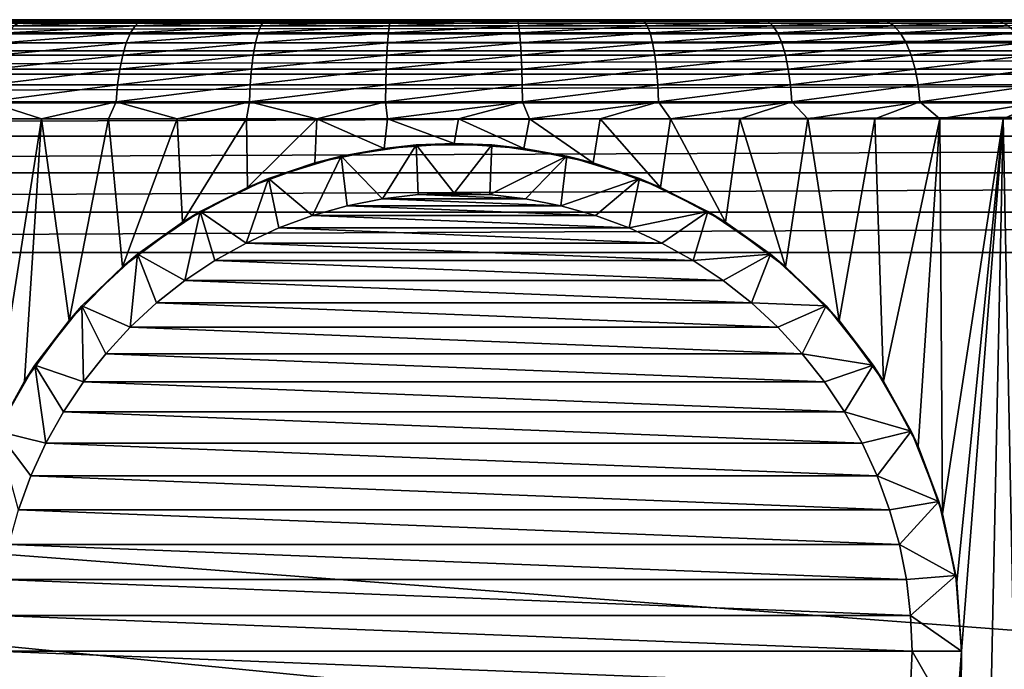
# Model space of a CAD drawing. Header units: metres. Extents: x -105 to 105, y -71 to 59.
# Tile 104 of 117: x -9 to 11, y 5 to 18. Entities that reach past the tile are written whole.
import ezdxf

# ---------------------------------------------------------------- set-up
doc = ezdxf.new("R2010")
doc.units = ezdxf.units.M
doc.layers.add('solid_WAMAS_150_SW0001', color=7, linetype='CONTINUOUS')

msp = doc.modelspace()

# ---------------------------------------------------------------- linework, layer by layer
at = {"layer": 'solid_WAMAS_150_SW0001'}
for points in [[(-75.814568, 18.25, 10.86952), (-90, 18.25, 12.05), (90, 18.25, 12.05)], [(-90, 18.178596, 12.866146), (90, 18.25, 12.05), (-90, 18.25, 12.05)], [(90, 18.178596, 12.866146), (90, 18.25, 12.05), (-90, 18.178596, 12.866146)], [(90, 18.178596, 12.866146), (-90, 18.178596, 12.866146), (-90, 17.966555, 13.657495)], [(90, 17.966555, 13.657495), (90, 18.178596, 12.866146), (-90, 17.966555, 13.657495)], [(-74.185432, 18.25, 10.86952), (-75.814568, 18.25, 10.86952), (90, 18.25, 12.05)], [(-72.574532, 18.25, 10.626717), (-74.185432, 18.25, 10.86952), (90, 18.25, 12.05)], [(-71.017776, 18.25, 10.146522), (-72.574532, 18.25, 10.626717), (90, 18.25, 12.05)], [(-69.550003, 18.25, 9.439677), (-71.017776, 18.25, 10.146522), (90, 18.25, 12.05)], [(-68.203964, 18.25, 8.521966), (-69.550003, 18.25, 9.439677), (90, 18.25, 12.05)], [(-67.009727, 18.25, 7.413873), (-68.203964, 18.25, 8.521966), (90, 18.25, 12.05)], [(-65.994003, 18.25, 6.140199), (-67.009727, 18.25, 7.413873), (90, 18.25, 12.05)], [(-65.179436, 18.25, 4.729321), (-65.994003, 18.25, 6.140199), (90, 18.25, 12.05)], [(-64.584259, 18.25, 3.212844), (-65.179436, 18.25, 4.729321), (90, 18.25, 12.05)], [(-64.221741, 18.25, 1.624555), (-64.584259, 18.25, 3.212844), (90, 18.25, 12.05)], [(74.185432, 18.25, 10.86952), (-64.221741, 18.25, 1.624555), (90, 18.25, 12.05)], [(74.185432, 18.25, 10.86952), (-64.099998, 18.25), (-64.221741, 18.25, 1.624555)], [(72.574532, 18.25, 10.626717), (-57.793198, 18.25, -12.050066), (-64.099998, 18.25)], [(74.185432, 18.25, 10.86952), (72.574532, 18.25, 10.626717), (-64.099998, 18.25)], [(72.574532, 18.25, 10.626717), (-25.726921, 18.25, -12.050113), (-57.793198, 18.25, -12.050066)], [(72.574532, 18.25, 10.626717), (-24.917927, 18.25, -12.103674), (-25.726921, 18.25, -12.050113)], [(72.574532, 18.25, 10.626717), (-24.496164, 18.25, -12.172954), (-24.917927, 18.25, -12.103674)], [(72.574532, 18.25, 10.626717), (-24.065376, 18.25, -12.272448), (-24.496164, 18.25, -12.172954)], [(72.574532, 18.25, 10.626717), (-23.626657, 18.25, -12.403544), (-24.065376, 18.25, -12.272448)], [(72.574532, 18.25, 10.626717), (-23.181065, 18.25, -12.567706), (-23.626657, 18.25, -12.403544)], [(72.574532, 18.25, 10.626717), (-22.729717, 18.25, -12.766486), (-23.181065, 18.25, -12.567706)], [(72.574532, 18.25, 10.626717), (-22.273928, 18.25, -13.001479), (-22.729717, 18.25, -12.766486)], [(72.574532, 18.25, 10.626717), (-21.814255, 18.25, -13.274734), (-22.273928, 18.25, -13.001479)], [(72.574532, 18.25, 10.626717), (-21.350466, 18.25, -13.589092), (-21.814255, 18.25, -13.274734)], [(72.574532, 18.25, 10.626717), (-20.882088, 18.25, -13.948215), (-21.350466, 18.25, -13.589092)], [(72.574532, 18.25, 10.626717), (-20.407223, 18.25, -14.357742), (-20.882088, 18.25, -13.948215)], [(72.574532, 18.25, 10.626717), (-19.920738, 18.25, -14.827411), (-20.407223, 18.25, -14.357742)], [(72.574532, 18.25, 10.626717), (-19.410824, 18.25, -15.376492), (-19.920738, 18.25, -14.827411)], [(72.574532, 18.25, 10.626717), (-19.046295, 18.25, -15.805462), (-19.410824, 18.25, -15.376492)], [(72.574532, 18.25, 10.626717), (-18.659809, 18.25, -16.290936), (-19.046295, 18.25, -15.805462)], [(72.574532, 18.25, 10.626717), (-18.265509, 18.25, -16.815355), (-18.659809, 18.25, -16.290936)], [(71.017776, 18.25, 10.146522), (-17.9063, 18.25, -17.312187), (-18.265509, 18.25, -16.815355)], [(72.574532, 18.25, 10.626717), (71.017776, 18.25, 10.146522), (-18.265509, 18.25, -16.815355)], [(71.017776, 18.25, 10.146522), (-17.581409, 18.25, -17.768999), (-17.9063, 18.25, -17.312187)], [(71.017776, 18.25, 10.146522), (-17.281319, 18.25, -18.190563), (-17.581409, 18.25, -17.768999)], [(71.017776, 18.25, 10.146522), (-16.871252, 18.25, -18.754192), (-17.281319, 18.25, -18.190563)], [(71.017776, 18.25, 10.146522), (-16.509266, 18.25, -19.228603), (-16.871252, 18.25, -18.754192)], [(71.017776, 18.25, 10.146522), (-15.560551, 18.25, -20.352007), (-16.509266, 18.25, -19.228603)], [(71.017776, 18.25, 10.146522), (-14.0318, 18.25, -21.873718), (-15.560551, 18.25, -20.352007)], [(71.017776, 18.25, 10.146522), (-13.045781, 18.25, -22.70623), (-14.0318, 18.25, -21.873718)], [(71.017776, 18.25, 10.146522), (-12.010622, 18.25, -23.476282), (-13.045781, 18.25, -22.70623)], [(71.017776, 18.25, 10.146522), (-10.929827, 18.25, -24.181505), (-12.010622, 18.25, -23.476282)], [(-11.199831, 18.129267, -24.818134), (-11.025735, 18.219616, -24.529503), (-8.746271, 18.219616, -25.72331)], [(-8.884375, 18.129267, -26.030792), (-11.199831, 18.129267, -24.818134), (-8.746271, 18.219616, -25.72331)], [(-11.025735, 18.219616, -24.529503), (-9.807775, 18.25, -24.818993), (-8.648756, 18.25, -25.386326)], [(-8.746271, 18.219616, -25.72331), (-11.025735, 18.219616, -24.529503), (-8.648756, 18.25, -25.386326)], [(71.017776, 18.25, 10.146522), (-9.807775, 18.25, -24.818993), (-10.929827, 18.25, -24.181505)], [(71.017776, 18.25, 10.146522), (-8.648756, 18.25, -25.386326), (-9.807775, 18.25, -24.818993)], [(-9.013941, 17.981701, -26.319267), (-8.884375, 18.129267, -26.030792), (-6.439833, 18.129267, -26.956047)], [(-6.533749, 17.981701, -27.258015), (-9.013941, 17.981701, -26.319267), (-6.439833, 18.129267, -26.956047)], [(-8.884375, 18.129267, -26.030792), (-8.746271, 18.219616, -25.72331), (-6.339728, 18.219616, -26.634182)], [(-6.439833, 18.129267, -26.956047), (-8.884375, 18.129267, -26.030792), (-6.339728, 18.219616, -26.634182)], [(-8.746271, 18.219616, -25.72331), (-8.648756, 18.25, -25.386326), (-7.457023, 18.25, -25.881424)], [(-8.746271, 18.219616, -25.72331), (-7.457023, 18.25, -25.881424), (-6.237159, 18.25, -26.302376)], [(-6.339728, 18.219616, -26.634182), (-8.746271, 18.219616, -25.72331), (-6.237159, 18.25, -26.302376)], [(71.017776, 18.25, 10.146522), (-7.457023, 18.25, -25.881424), (-8.648756, 18.25, -25.386326)], [(71.017776, 18.25, 10.146522), (-6.237159, 18.25, -26.302376), (-7.457023, 18.25, -25.881424)], [(-6.533749, 17.981701, -27.258015), (-6.439833, 18.129267, -26.956047), (-3.901725, 18.129267, -27.580456)], [(-3.958626, 17.981701, -27.891531), (-6.533749, 17.981701, -27.258015), (-3.901725, 18.129267, -27.580456)], [(-6.439833, 18.129267, -26.956047), (-6.339728, 18.219616, -26.634182), (-3.841074, 18.219616, -27.248886)], [(-3.901725, 18.129267, -27.580456), (-6.439833, 18.129267, -26.956047), (-3.841074, 18.219616, -27.248886)], [(-6.339728, 18.219616, -26.634182), (-6.237159, 18.25, -26.302376), (-4.993756, 18.25, -26.647608)], [(-3.841074, 18.219616, -27.248886), (-6.339728, 18.219616, -26.634182), (-4.993756, 18.25, -26.647608)], [(22.765793, 18.25, -12.74932), (-4.993756, 18.25, -26.647608), (-6.237159, 18.25, -26.302376)], [(71.017776, 18.25, 10.146522), (22.765793, 18.25, -12.74932), (-6.237159, 18.25, -26.302376)], [(22.315245, 18.25, -12.978669), (-3.731443, 18.25, -26.915825), (-4.993756, 18.25, -26.647608)], [(-3.841074, 18.219616, -27.248886), (-4.993756, 18.25, -26.647608), (-3.731443, 18.25, -26.915825)], [(22.765793, 18.25, -12.74932), (22.315245, 18.25, -12.978669), (-4.993756, 18.25, -26.647608)], [(-3.958626, 17.981701, -27.891531), (-3.901725, 18.129267, -27.580456), (-1.306927, 18.129267, -27.894947)], [(-1.325987, 17.981701, -28.210609), (-3.958626, 17.981701, -27.891531), (-1.306927, 18.129267, -27.894947)], [(-3.901725, 18.129267, -27.580456), (-3.841074, 18.219616, -27.248886), (-1.286611, 18.219616, -27.558489)], [(-1.306927, 18.129267, -27.894947), (-3.901725, 18.129267, -27.580456), (-1.286611, 18.219616, -27.558489)], [(-3.841074, 18.219616, -27.248886), (-3.731443, 18.25, -26.915825), (-2.455106, 18.25, -27.105991)], [(-1.286611, 18.219616, -27.558489), (-3.841074, 18.219616, -27.248886), (-2.455106, 18.25, -27.105991)], [(22.315245, 18.25, -12.978669), (-2.455106, 18.25, -27.105991), (-3.731443, 18.25, -26.915825)], [(21.86097, 18.25, -13.245154), (-1.169435, 18.25, -27.217413), (-2.455106, 18.25, -27.105991)], [(-1.286611, 18.219616, -27.558489), (-2.455106, 18.25, -27.105991), (-1.169435, 18.25, -27.217413)], [(22.315245, 18.25, -12.978669), (21.86097, 18.25, -13.245154), (-2.455106, 18.25, -27.105991)], [(-1.325987, 17.981701, -28.210609), (-1.306927, 18.129267, -27.894947), (1.30686, 18.129267, -27.894953)], [(1.325919, 17.981701, -28.210613), (-1.325987, 17.981701, -28.210609), (1.30686, 18.129267, -27.894953)], [(-1.306927, 18.129267, -27.894947), (-1.286611, 18.219616, -27.558489), (1.286546, 18.219616, -27.558493)], [(1.30686, 18.129267, -27.894953), (-1.306927, 18.129267, -27.894947), (1.286546, 18.219616, -27.558493)], [(-1.286611, 18.219616, -27.558489), (-1.169435, 18.25, -27.217413), (0.120607, 18.25, -27.249653)], [(1.286546, 18.219616, -27.558493), (-1.286611, 18.219616, -27.558489), (0.120607, 18.25, -27.249653)], [(21.86097, 18.25, -13.245154), (0.120607, 18.25, -27.249653), (-1.169435, 18.25, -27.217413)], [(21.403196, 18.25, -13.551189), (1.410195, 18.25, -27.202597), (0.120607, 18.25, -27.249653)], [(1.286546, 18.219616, -27.558493), (0.120607, 18.25, -27.249653), (1.410195, 18.25, -27.202597)], [(21.86097, 18.25, -13.245154), (21.403196, 18.25, -13.551189), (0.120607, 18.25, -27.249653)], [(1.286546, 18.219616, -27.558493), (1.410195, 18.25, -27.202597), (2.6945, 18.25, -27.076416)], [(3.841011, 18.219616, -27.248898), (1.286546, 18.219616, -27.558493), (2.6945, 18.25, -27.076416)], [(1.30686, 18.129267, -27.894953), (1.286546, 18.219616, -27.558493), (3.841011, 18.219616, -27.248898)], [(3.901659, 18.129267, -27.580469), (1.30686, 18.129267, -27.894953), (3.841011, 18.219616, -27.248898)], [(1.325919, 17.981701, -28.210613), (1.30686, 18.129267, -27.894953), (3.901659, 18.129267, -27.580469)], [(3.95856, 17.981701, -27.891544), (1.325919, 17.981701, -28.210613), (3.901659, 18.129267, -27.580469)], [(21.403196, 18.25, -13.551189), (2.6945, 18.25, -27.076416), (1.410195, 18.25, -27.202597)], [(20.940935, 18.25, -13.900586), (3.968568, 18.25, -26.871601), (2.6945, 18.25, -27.076416)], [(3.841011, 18.219616, -27.248898), (2.6945, 18.25, -27.076416), (3.968568, 18.25, -26.871601)], [(21.403196, 18.25, -13.551189), (20.940935, 18.25, -13.900586), (2.6945, 18.25, -27.076416)], [(3.841011, 18.219616, -27.248898), (3.968568, 18.25, -26.871601), (5.227716, 18.25, -26.588902)], [(6.339667, 18.219616, -26.634201), (3.841011, 18.219616, -27.248898), (5.227716, 18.25, -26.588902)], [(3.901659, 18.129267, -27.580469), (3.841011, 18.219616, -27.248898), (6.339667, 18.219616, -26.634201)], [(6.43977, 18.129267, -26.956066), (3.901659, 18.129267, -27.580469), (6.339667, 18.219616, -26.634201)], [(3.95856, 17.981701, -27.891544), (3.901659, 18.129267, -27.580469), (6.43977, 18.129267, -26.956066)], [(6.533685, 17.981701, -27.258036), (3.95856, 17.981701, -27.891544), (6.43977, 18.129267, -26.956066)], [(20.940935, 18.25, -13.900586), (5.227716, 18.25, -26.588902), (3.968568, 18.25, -26.871601)], [(20.472401, 18.25, -14.298611), (6.467072, 18.25, -26.229412), (5.227716, 18.25, -26.588902)], [(6.339667, 18.219616, -26.634201), (5.227716, 18.25, -26.588902), (6.467072, 18.25, -26.229412)], [(20.940935, 18.25, -13.900586), (20.472401, 18.25, -14.298611), (5.227716, 18.25, -26.588902)], [(6.339667, 18.219616, -26.634201), (6.467072, 18.25, -26.229412), (7.68202, 18.25, -25.794476)], [(8.746212, 18.219616, -25.723335), (6.339667, 18.219616, -26.634201), (7.68202, 18.25, -25.794476)], [(6.43977, 18.129267, -26.956066), (6.339667, 18.219616, -26.634201), (8.746212, 18.219616, -25.723335)], [(8.884314, 18.129267, -26.030819), (6.43977, 18.129267, -26.956066), (8.746212, 18.219616, -25.723335)], [(6.533685, 17.981701, -27.258036), (6.43977, 18.129267, -26.956066), (8.884314, 18.129267, -26.030819)], [(20.472401, 18.25, -14.298611), (7.68202, 18.25, -25.794476), (6.467072, 18.25, -26.229412)], [(9.013879, 17.981701, -26.319294), (6.533685, 17.981701, -27.258036), (8.884314, 18.129267, -26.030819)], [(20.472401, 18.25, -14.298611), (8.867987, 18.25, -25.285723), (7.68202, 18.25, -25.794476)], [(8.746212, 18.219616, -25.723335), (7.68202, 18.25, -25.794476), (8.867987, 18.25, -25.285723)], [(8.746212, 18.219616, -25.723335), (8.867987, 18.25, -25.285723), (10.020423, 18.25, -24.705111)], [(11.025681, 18.219616, -24.529535), (8.746212, 18.219616, -25.723335), (10.020423, 18.25, -24.705111)], [(8.884314, 18.129267, -26.030819), (8.746212, 18.219616, -25.723335), (11.025681, 18.219616, -24.529535)], [(19.993706, 18.25, -14.75352), (10.020423, 18.25, -24.705111), (8.867987, 18.25, -25.285723)], [(20.472401, 18.25, -14.298611), (19.993706, 18.25, -14.75352), (8.867987, 18.25, -25.285723)], [(11.199776, 18.129267, -24.818167), (8.884314, 18.129267, -26.030819), (11.025681, 18.219616, -24.529535)], [(9.013879, 17.981701, -26.319294), (8.884314, 18.129267, -26.030819), (11.199776, 18.129267, -24.818167)], [(11.36311, 17.981701, -25.088959), (9.013879, 17.981701, -26.319294), (11.199776, 18.129267, -24.818167)], [(19.993706, 18.25, -14.75352), (11.135034, 18.25, -24.054804), (10.020423, 18.25, -24.705111)], [(11.025681, 18.219616, -24.529535), (10.020423, 18.25, -24.705111), (11.135034, 18.25, -24.054804)], [(11.025681, 18.219616, -24.529535), (11.135034, 18.25, -24.054804), (12.207582, 18.25, -23.33728)], [(13.144925, 18.219616, -23.070168), (11.025681, 18.219616, -24.529535), (12.207582, 18.25, -23.33728)], [(11.199776, 18.129267, -24.818167), (11.025681, 18.219616, -24.529535), (13.144925, 18.219616, -23.070168)], [(90, 17.966555, 13.657495), (-90, 17.966555, 13.657495), (-90, 17.620319, 14.4)], [(90, 17.620319, 14.4), (90, 17.966555, 13.657495), (-90, 17.620319, 14.4)], [(-9.131025, 17.781416, -26.579952), (-9.013941, 17.981701, -26.319267), (-6.533749, 17.981701, -27.258015)], [(-6.618618, 17.781416, -27.530895), (-9.131025, 17.781416, -26.579952), (-6.533749, 17.981701, -27.258015)], [(-6.618618, 17.781416, -27.530895), (-6.533749, 17.981701, -27.258015), (-3.958626, 17.981701, -27.891531)], [(-4.010046, 17.781416, -28.17264), (-6.618618, 17.781416, -27.530895), (-3.958626, 17.981701, -27.891531)], [(-4.010046, 17.781416, -28.17264), (-3.958626, 17.981701, -27.891531), (-1.325987, 17.981701, -28.210609)], [(-1.34321, 17.781416, -28.495863), (-4.010046, 17.781416, -28.17264), (-1.325987, 17.981701, -28.210609)], [(-1.34321, 17.781416, -28.495863), (-1.325987, 17.981701, -28.210609), (1.325919, 17.981701, -28.210613)], [(1.343142, 17.781416, -28.495867), (-1.34321, 17.781416, -28.495863), (1.325919, 17.981701, -28.210613)], [(1.343142, 17.781416, -28.495867), (1.325919, 17.981701, -28.210613), (3.95856, 17.981701, -27.891544)], [(4.009979, 17.781416, -28.172651), (1.343142, 17.781416, -28.495867), (3.95856, 17.981701, -27.891544)], [(4.009979, 17.781416, -28.172651), (3.95856, 17.981701, -27.891544), (6.533685, 17.981701, -27.258036)], [(6.618554, 17.781416, -27.530914), (4.009979, 17.781416, -28.172651), (6.533685, 17.981701, -27.258036)], [(6.618554, 17.781416, -27.530914), (6.533685, 17.981701, -27.258036), (9.013879, 17.981701, -26.319294)], [(9.130963, 17.781416, -26.579981), (6.618554, 17.781416, -27.530914), (9.013879, 17.981701, -26.319294)], [(9.130963, 17.781416, -26.579981), (9.013879, 17.981701, -26.319294), (11.36311, 17.981701, -25.088959)], [(11.510708, 17.781416, -25.333664), (9.130963, 17.781416, -26.579981), (11.36311, 17.981701, -25.088959)], [(-9.232064, 17.534506, -26.804913), (-9.131025, 17.781416, -26.579952), (-6.618618, 17.781416, -27.530895)], [(-6.691856, 17.534506, -27.766378), (-9.232064, 17.534506, -26.804913), (-6.618618, 17.781416, -27.530895)], [(-6.691856, 17.534506, -27.766378), (-6.618618, 17.781416, -27.530895), (-4.010046, 17.781416, -28.17264)], [(-4.054419, 17.534506, -28.415224), (-6.691856, 17.534506, -27.766378), (-4.010046, 17.781416, -28.17264)], [(-4.054419, 17.534506, -28.415224), (-4.010046, 17.781416, -28.17264), (-1.34321, 17.781416, -28.495863)], [(-1.358074, 17.534506, -28.742022), (-4.054419, 17.534506, -28.415224), (-1.34321, 17.781416, -28.495863)], [(-1.358074, 17.534506, -28.742022), (-1.34321, 17.781416, -28.495863), (1.343142, 17.781416, -28.495867)], [(1.358004, 17.534506, -28.742027), (-1.358074, 17.534506, -28.742022), (1.343142, 17.781416, -28.495867)], [(1.358004, 17.534506, -28.742027), (1.343142, 17.781416, -28.495867), (4.009979, 17.781416, -28.172651)], [(4.054351, 17.534506, -28.415236), (1.358004, 17.534506, -28.742027), (4.009979, 17.781416, -28.172651)], [(4.054351, 17.534506, -28.415236), (4.009979, 17.781416, -28.172651), (6.618554, 17.781416, -27.530914)], [(6.691791, 17.534506, -27.766397), (4.054351, 17.534506, -28.415236), (6.618554, 17.781416, -27.530914)], [(6.691791, 17.534506, -27.766397), (6.618554, 17.781416, -27.530914), (9.130963, 17.781416, -26.579981)], [(9.232001, 17.534506, -26.804941), (6.691791, 17.534506, -27.766397), (9.130963, 17.781416, -26.579981)], [(9.232001, 17.534506, -26.804941), (9.130963, 17.781416, -26.579981), (11.510708, 17.781416, -25.333664)], [(11.63808, 17.534506, -25.544832), (9.232001, 17.534506, -26.804941), (11.510708, 17.781416, -25.333664)], [(90, 17.620319, 14.4), (-90, 17.620319, 14.4), (-90, 17.15041, 15.071102)], [(90, 17.15041, 15.071102), (90, 17.620319, 14.4), (-90, 17.15041, 15.071102)], [(-9.313981, 17.248487, -26.987299), (-9.232064, 17.534506, -26.804913), (-6.691856, 17.534506, -27.766378)], [(-6.751233, 17.248487, -27.957294), (-9.313981, 17.248487, -26.987299), (-6.691856, 17.534506, -27.766378)], [(-6.751233, 17.248487, -27.957294), (-6.691856, 17.534506, -27.766378), (-4.054419, 17.534506, -28.415224)], [(-4.090394, 17.248487, -28.611897), (-6.751233, 17.248487, -27.957294), (-4.054419, 17.534506, -28.415224)], [(-4.090394, 17.248487, -28.611897), (-4.054419, 17.534506, -28.415224), (-1.358074, 17.534506, -28.742022)], [(-1.370124, 17.248487, -28.941595), (-4.090394, 17.248487, -28.611897), (-1.358074, 17.534506, -28.742022)], [(-1.370124, 17.248487, -28.941595), (-1.358074, 17.534506, -28.742022), (1.358004, 17.534506, -28.742027)], [(1.370054, 17.248487, -28.941601), (-1.370124, 17.248487, -28.941595), (1.358004, 17.534506, -28.742027)], [(1.370054, 17.248487, -28.941601), (1.358004, 17.534506, -28.742027), (4.054351, 17.534506, -28.415236)], [(4.090326, 17.248487, -28.61191), (1.370054, 17.248487, -28.941601), (4.054351, 17.534506, -28.415236)], [(4.090326, 17.248487, -28.61191), (4.054351, 17.534506, -28.415236), (6.691791, 17.534506, -27.766397)], [(6.751168, 17.248487, -27.957314), (4.090326, 17.248487, -28.61191), (6.691791, 17.534506, -27.766397)], [(6.751168, 17.248487, -27.957314), (6.691791, 17.534506, -27.766397), (9.232001, 17.534506, -26.804941)], [(9.313918, 17.248487, -26.987326), (6.751168, 17.248487, -27.957314), (9.232001, 17.534506, -26.804941)], [(9.313918, 17.248487, -26.987326), (9.232001, 17.534506, -26.804941), (11.63808, 17.534506, -25.544832)], [(11.741345, 17.248487, -25.716036), (9.313918, 17.248487, -26.987326), (11.63808, 17.534506, -25.544832)], [(90, 17.15041, 15.071102), (-90, 17.15041, 15.071102), (-90, 16.571102, 15.650409)], [(90, 16.571102, 15.650409), (90, 17.15041, 15.071102), (-90, 16.571102, 15.650409)], [(-9.374282, 16.932072, -27.121555), (-9.313981, 17.248487, -26.987299), (-6.751233, 17.248487, -27.957294)], [(-6.794942, 16.932072, -28.097832), (-9.374282, 16.932072, -27.121555), (-6.751233, 17.248487, -27.957294)], [(-6.794942, 16.932072, -28.097832), (-6.751233, 17.248487, -27.957294), (-4.090394, 17.248487, -28.611897)], [(-4.116876, 16.932072, -28.756672), (-6.794942, 16.932072, -28.097832), (-4.090394, 17.248487, -28.611897)], [(-4.116876, 16.932072, -28.756672), (-4.090394, 17.248487, -28.611897), (-1.370124, 17.248487, -28.941595)], [(-1.378994, 16.932072, -29.088507), (-4.116876, 16.932072, -28.756672), (-1.370124, 17.248487, -28.941595)], [(-1.378994, 16.932072, -29.088507), (-1.370124, 17.248487, -28.941595), (1.370054, 17.248487, -28.941601)], [(1.378924, 16.932072, -29.088511), (-1.378994, 16.932072, -29.088507), (1.370054, 17.248487, -28.941601)], [(1.378924, 16.932072, -29.088511), (1.370054, 17.248487, -28.941601), (4.090326, 17.248487, -28.61191)], [(4.116807, 16.932072, -28.756685), (1.378924, 16.932072, -29.088511), (4.090326, 17.248487, -28.61191)], [(4.116807, 16.932072, -28.756685), (4.090326, 17.248487, -28.61191), (6.751168, 17.248487, -27.957314)], [(6.794876, 16.932072, -28.097853), (4.116807, 16.932072, -28.756685), (6.751168, 17.248487, -27.957314)], [(6.794876, 16.932072, -28.097853), (6.751168, 17.248487, -27.957314), (9.313918, 17.248487, -26.987326)], [(9.374218, 16.932072, -27.121584), (6.794876, 16.932072, -28.097853), (9.313918, 17.248487, -26.987326)], [(9.374218, 16.932072, -27.121584), (9.313918, 17.248487, -26.987326), (11.741345, 17.248487, -25.716036)], [(11.817361, 16.932072, -25.842064), (9.374218, 16.932072, -27.121584), (11.741345, 17.248487, -25.716036)], [(-9.41113, 16.594891, -27.203598), (-9.374282, 16.932072, -27.121555), (-6.794942, 16.932072, -28.097832)], [(-6.821651, 16.594891, -28.183712), (-9.41113, 16.594891, -27.203598), (-6.794942, 16.932072, -28.097832)], [(-6.821651, 16.594891, -28.183712), (-6.794942, 16.932072, -28.097832), (-4.116876, 16.932072, -28.756672)], [(-4.133059, 16.594891, -28.845142), (-6.821651, 16.594891, -28.183712), (-4.116876, 16.932072, -28.756672)], [(-4.133059, 16.594891, -28.845142), (-4.116876, 16.932072, -28.756672), (-1.378994, 16.932072, -29.088507)], [(-1.384415, 16.594891, -29.17828), (-4.133059, 16.594891, -28.845142), (-1.378994, 16.932072, -29.088507)], [(-1.384415, 16.594891, -29.17828), (-1.378994, 16.932072, -29.088507), (1.378924, 16.932072, -29.088511)], [(1.384345, 16.594891, -29.178286), (-1.384415, 16.594891, -29.17828), (1.378924, 16.932072, -29.088511)], [(1.384345, 16.594891, -29.178286), (1.378924, 16.932072, -29.088511), (4.116807, 16.932072, -28.756685)], [(4.13299, 16.594891, -28.845156), (1.384345, 16.594891, -29.178286), (4.116807, 16.932072, -28.756685)], [(4.13299, 16.594891, -28.845156), (4.116807, 16.932072, -28.756685), (6.794876, 16.932072, -28.097853)], [(6.821586, 16.594891, -28.183733), (4.13299, 16.594891, -28.845156), (6.794876, 16.932072, -28.097853)], [(6.821586, 16.594891, -28.183733), (6.794876, 16.932072, -28.097853), (9.374218, 16.932072, -27.121584)], [(9.411067, 16.594891, -27.203627), (6.821586, 16.594891, -28.183733), (9.374218, 16.932072, -27.121584)], [(9.411067, 16.594891, -27.203627), (9.374218, 16.932072, -27.121584), (11.817361, 16.932072, -25.842064)], [(11.863813, 16.594891, -25.919077), (9.411067, 16.594891, -27.203627), (11.817361, 16.932072, -25.842064)], [(90, 16.571102, 15.650409), (-90, 16.571102, 15.650409), (-90, 15.9, 16.120319)], [(90, 15.9, 16.120319), (90, 16.571102, 15.650409), (-90, 15.9, 16.120319)], [(-9.41113, 16.594891, -27.203598), (-8.32848, 16.25, -27.689133), (-9.649541, 16.25, -27.127892)], [(-6.821651, 16.594891, -28.183712), (-8.32848, 16.25, -27.689133), (-9.41113, 16.594891, -27.203598)], [(-6.821651, 16.594891, -28.183712), (-6.974984, 16.25, -28.16688), (-8.32848, 16.25, -27.689133)], [(-6.821651, 16.594891, -28.183712), (-5.594323, 16.25, -28.559271), (-6.974984, 16.25, -28.16688)], [(-4.133059, 16.594891, -28.845142), (-5.594323, 16.25, -28.559271), (-6.821651, 16.594891, -28.183712)], [(-4.133059, 16.594891, -28.845142), (-4.191875, 16.25, -28.864779), (-5.594323, 16.25, -28.559271)], [(-4.133059, 16.594891, -28.845142), (-2.773103, 16.25, -29.082212), (-4.191875, 16.25, -28.864779)], [(-1.384415, 16.594891, -29.17828), (-2.773103, 16.25, -29.082212), (-4.133059, 16.594891, -28.845142)], [(-1.384415, 16.594891, -29.17828), (-1.34353, 16.25, -29.210726), (-2.773103, 16.25, -29.082212)], [(1.384345, 16.594891, -29.178286), (-1.34353, 16.25, -29.210726), (-1.384415, 16.594891, -29.17828)], [(1.384345, 16.594891, -29.178286), (0.091275, 16.25, -29.249819), (-1.34353, 16.25, -29.210726)], [(1.384345, 16.594891, -29.178286), (1.525725, 16.25, -29.199339), (0.091275, 16.25, -29.249819)], [(4.13299, 16.594891, -28.845156), (1.525725, 16.25, -29.199339), (1.384345, 16.594891, -29.178286)], [(4.13299, 16.594891, -28.845156), (2.954233, 16.25, -29.059483), (1.525725, 16.25, -29.199339)], [(4.13299, 16.594891, -28.845156), (4.371235, 16.25, -28.830795), (2.954233, 16.25, -29.059483)], [(6.821586, 16.594891, -28.183733), (4.371235, 16.25, -28.830795), (4.13299, 16.594891, -28.845156)], [(6.821586, 16.594891, -28.183733), (5.771214, 16.25, -28.514166), (4.371235, 16.25, -28.830795)], [(6.821586, 16.594891, -28.183733), (7.148716, 16.25, -28.110828), (5.771214, 16.25, -28.514166)], [(9.411067, 16.594891, -27.203627), (7.148716, 16.25, -28.110828), (6.821586, 16.594891, -28.183733)], [(9.411067, 16.594891, -27.203627), (8.498379, 16.25, -27.622355), (7.148716, 16.25, -28.110828)], [(9.411067, 16.594891, -27.203627), (9.814943, 16.25, -27.050646), (8.498379, 16.25, -27.622355)], [(11.863813, 16.594891, -25.919077), (9.814943, 16.25, -27.050646), (9.411067, 16.594891, -27.203627)], [(11.863813, 16.594891, -25.919077), (11.093285, 16.25, -26.397928), (9.814943, 16.25, -27.050646)], [(11.863813, 16.594891, -25.919077), (12.328421, 16.25, -25.666746), (11.093285, 16.25, -26.397928)], [(-9.376235, 9.641101, -27.252056), (-9.649541, 16.25, -27.127892), (-8.32848, 16.25, -27.689133)], [(-8.676892, 10.956559, -27.550495), (-9.376235, 9.641101, -27.252056), (-8.32848, 16.25, -27.689133)], [(-7.775644, 12.178463, -27.895777), (-8.676892, 10.956559, -27.550495), (-8.32848, 16.25, -27.689133)], [(-7.775644, 12.178463, -27.895777), (-8.32848, 16.25, -27.689133), (-6.974984, 16.25, -28.16688)], [(-6.697151, 13.259553, -28.253376), (-7.775644, 12.178463, -27.895777), (-6.974984, 16.25, -28.16688)], [(-6.697151, 13.259553, -28.253376), (-6.974984, 16.25, -28.16688), (-5.594323, 16.25, -28.559271)], [(-5.482157, 14.160743, -28.587088), (-6.697151, 13.259553, -28.253376), (-5.594323, 16.25, -28.559271)], [(-5.482157, 14.160743, -28.587088), (-5.594323, 16.25, -28.559271), (-4.191875, 16.25, -28.864779)], [(-4.17318, 14.862001, -28.868235), (-5.482157, 14.160743, -28.587088), (-4.191875, 16.25, -28.864779)], [(-4.17318, 14.862001, -28.868235), (-4.191875, 16.25, -28.864779), (-2.773103, 16.25, -29.082212)], [(-2.807628, 15.357978, -29.077995), (-4.17318, 14.862001, -28.868235), (-2.773103, 16.25, -29.082212)], [(-1.41054, 15.652481, -29.206705), (-2.807628, 15.357978, -29.077995), (-2.773103, 16.25, -29.082212)], [(-1.41054, 15.652481, -29.206705), (-2.773103, 16.25, -29.082212), (-1.34353, 16.25, -29.210726)], [(0.000002, 15.75, -29.250002), (-1.41054, 15.652481, -29.206705), (-1.34353, 16.25, -29.210726)], [(0.000002, 15.75, -29.250002), (-1.34353, 16.25, -29.210726), (0.091275, 16.25, -29.249819)], [(1.410532, 15.652482, -29.206705), (0.000002, 15.75, -29.250002), (0.091275, 16.25, -29.249819)], [(1.410532, 15.652482, -29.206705), (0.091275, 16.25, -29.249819), (1.525725, 16.25, -29.199339)], [(2.80762, 15.35798, -29.077995), (1.410532, 15.652482, -29.206705), (1.525725, 16.25, -29.199339)], [(2.80762, 15.35798, -29.077995), (1.525725, 16.25, -29.199339), (2.954233, 16.25, -29.059483)], [(4.173162, 14.862009, -28.868238), (2.80762, 15.35798, -29.077995), (2.954233, 16.25, -29.059483)], [(4.173162, 14.862009, -28.868238), (2.954233, 16.25, -29.059483), (4.371235, 16.25, -28.830795)], [(5.48213, 14.160759, -28.587095), (4.173162, 14.862009, -28.868238), (4.371235, 16.25, -28.830795)], [(5.48213, 14.160759, -28.587095), (4.371235, 16.25, -28.830795), (5.771214, 16.25, -28.514166)], [(6.697128, 13.259573, -28.253384), (5.48213, 14.160759, -28.587095), (5.771214, 16.25, -28.514166)], [(6.697128, 13.259573, -28.253384), (5.771214, 16.25, -28.514166), (7.148716, 16.25, -28.110828)], [(7.77563, 12.178479, -27.895782), (6.697128, 13.259573, -28.253384), (7.148716, 16.25, -28.110828)], [(7.77563, 12.178479, -27.895782), (7.148716, 16.25, -28.110828), (8.498379, 16.25, -27.622355)], [(8.676891, 10.956561, -27.550495), (7.77563, 12.178479, -27.895782), (8.498379, 16.25, -27.622355)], [(8.676891, 10.956561, -27.550495), (8.498379, 16.25, -27.622355), (9.814943, 16.25, -27.050646)], [(9.376234, 9.641104, -27.252056), (8.676891, 10.956561, -27.550495), (9.814943, 16.25, -27.050646)], [(9.866818, 8.276401, -27.026094), (9.376234, 9.641104, -27.252056), (9.814943, 16.25, -27.050646)], [(11.093285, 16.25, -26.397928), (12.324017, -45.799999, -25.669542), (9.792924, -45.799999, -27.061022)], [(10.25, 5.5, -26.839743), (11.093285, 16.25, -26.397928), (9.792924, -45.799999, -27.061022)], [(9.866818, 8.276401, -27.026094), (9.814943, 16.25, -27.050646), (11.093285, 16.25, -26.397928)], [(10.155141, 6.891261, -26.886692), (9.866818, 8.276401, -27.026094), (11.093285, 16.25, -26.397928)], [(10.25, 5.5, -26.839743), (10.155141, 6.891261, -26.886692), (11.093285, 16.25, -26.397928)], [(11.093285, 16.25, -26.397928), (12.328421, 16.25, -25.666746), (12.324017, -45.799999, -25.669542)], [(90, 15.9, 16.120319), (-90, 15.9, 16.120319), (-90, 15.157495, 16.466555)], [(90, 15.157495, 16.466555), (90, 15.9, 16.120319), (-90, 15.157495, 16.466555)], [(-2.280773, 15.493027, -44.25), (-0.76596, 15.721341, -44.25), (-1.447026, 14.636119, -45.25)], [(-1.41054, 15.652481, -29.206705), (-0.76596, 15.721341, -44.25), (-2.280773, 15.493027, -44.25)], [(-0.76596, 15.721341, -44.25), (-0.725755, 14.721484, -45.25), (-1.447026, 14.636119, -45.25)], [(0.000002, 15.75, -29.250002), (-0.76596, 15.721341, -44.25), (-1.41054, 15.652481, -29.206705)], [(0.000002, 15.75, -29.250002), (0.76596, 15.721341, -44.25), (-0.76596, 15.721341, -44.25)], [(-0.76596, 15.721341, -44.25), (0, 14.750003, -45.25), (-0.725755, 14.721484, -45.25)], [(-0.76596, 15.721341, -44.25), (0.76596, 15.721341, -44.25), (0, 14.750003, -45.25)], [(0.76596, 15.721341, -44.25), (0.725755, 14.721484, -45.25), (0, 14.750003, -45.25)], [(1.410532, 15.652482, -29.206705), (0.76596, 15.721341, -44.25), (0.000002, 15.75, -29.250002)], [(0.76596, 15.721341, -44.25), (2.280773, 15.493027, -44.25), (0.725755, 14.721484, -45.25)], [(1.410532, 15.652482, -29.206705), (2.280773, 15.493027, -44.25), (0.76596, 15.721341, -44.25)], [(-1.41054, 15.652481, -29.206705), (-2.280773, 15.493027, -44.25), (-2.807628, 15.357978, -29.077995)], [(2.80762, 15.35798, -29.077995), (2.280773, 15.493027, -44.25), (1.410532, 15.652482, -29.206705)], [(-2.807628, 15.357978, -29.077995), (-3.744649, 15.041493, -44.25), (-4.17318, 14.862001, -28.868235)], [(-3.744649, 15.041493, -44.25), (-2.280773, 15.493027, -44.25), (-2.858421, 14.297271, -45.25)], [(-2.807628, 15.357978, -29.077995), (-2.280773, 15.493027, -44.25), (-3.744649, 15.041493, -44.25)], [(-2.280773, 15.493027, -44.25), (-2.15939, 14.494416, -45.25), (-2.858421, 14.297271, -45.25)], [(-2.280773, 15.493027, -44.25), (-1.447026, 14.636119, -45.25), (-2.15939, 14.494416, -45.25)], [(2.280773, 15.493027, -44.25), (1.447026, 14.636119, -45.25), (0.725755, 14.721484, -45.25)], [(2.280773, 15.493027, -44.25), (2.15939, 14.494416, -45.25), (1.447026, 14.636119, -45.25)], [(2.280773, 15.493027, -44.25), (3.744649, 15.041493, -44.25), (2.15939, 14.494416, -45.25)], [(2.80762, 15.35798, -29.077995), (3.744649, 15.041493, -44.25), (2.280773, 15.493027, -44.25)], [(4.173162, 14.862009, -28.868238), (3.744649, 15.041493, -44.25), (2.80762, 15.35798, -29.077995)], [(90, 15.157495, 16.466555), (-90, 15.157495, 16.466555), (-90, 14.366146, 16.678596)], [(90, 14.366146, 16.678596), (90, 15.157495, 16.466555), (-90, 14.366146, 16.678596)], [(-5.124894, 14.376822, -44.25), (-3.744649, 15.041493, -44.25), (-4.19943, 13.741803, -45.25)], [(-4.17318, 14.862001, -28.868235), (-3.744649, 15.041493, -44.25), (-5.124894, 14.376822, -44.25)], [(-3.744649, 15.041493, -44.25), (-3.539849, 14.045874, -45.25), (-4.19943, 13.741803, -45.25)], [(-3.744649, 15.041493, -44.25), (-2.858421, 14.297271, -45.25), (-3.539849, 14.045874, -45.25)], [(3.744649, 15.041493, -44.25), (2.858421, 14.297271, -45.25), (2.15939, 14.494416, -45.25)], [(3.744649, 15.041493, -44.25), (3.539849, 14.045874, -45.25), (2.858421, 14.297271, -45.25)], [(3.744649, 15.041493, -44.25), (5.124894, 14.376822, -44.25), (3.539849, 14.045874, -45.25)], [(4.173162, 14.862009, -28.868238), (5.124894, 14.376822, -44.25), (3.744649, 15.041493, -44.25)], [(-4.17318, 14.862001, -28.868235), (-5.124894, 14.376822, -44.25), (-5.482157, 14.160743, -28.587088)], [(-1.447026, 14.636119, -45.25), (-0.725755, 14.721484, -45.25), (1.447026, 14.636119, -45.25)], [(-0.725755, 14.721484, -45.25), (0, 14.750003, -45.25), (0.725755, 14.721484, -45.25)], [(-0.725755, 14.721484, -45.25), (0.725755, 14.721484, -45.25), (1.447026, 14.636119, -45.25)], [(5.48213, 14.160759, -28.587095), (5.124894, 14.376822, -44.25), (4.173162, 14.862009, -28.868238)], [(-2.15939, 14.494416, -45.25), (-1.447026, 14.636119, -45.25), (2.15939, 14.494416, -45.25)], [(-1.447026, 14.636119, -45.25), (1.447026, 14.636119, -45.25), (2.15939, 14.494416, -45.25)], [(90, 14.366146, 16.678596), (-90, 13.55, 16.75), (90, 13.55, 16.75)], [(90, 14.366146, 16.678596), (-90, 14.366146, 16.678596), (-90, 13.55, 16.75)], [(-6.390673, 13.51385, -44.25), (-5.124894, 14.376822, -44.25), (-5.437033, 12.983395, -45.25)], [(-5.482157, 14.160743, -28.587088), (-5.124894, 14.376822, -44.25), (-6.390673, 13.51385, -44.25)], [(-5.124894, 14.376822, -44.25), (-4.83314, 13.386902, -45.25), (-5.437033, 12.983395, -45.25)], [(-5.124894, 14.376822, -44.25), (-4.19943, 13.741803, -45.25), (-4.83314, 13.386902, -45.25)], [(-2.858421, 14.297271, -45.25), (-2.15939, 14.494416, -45.25), (2.858421, 14.297271, -45.25)], [(-2.15939, 14.494416, -45.25), (2.15939, 14.494416, -45.25), (2.858421, 14.297271, -45.25)], [(5.124894, 14.376822, -44.25), (4.19943, 13.741803, -45.25), (3.539849, 14.045874, -45.25)], [(5.124894, 14.376822, -44.25), (4.83314, 13.386902, -45.25), (4.19943, 13.741803, -45.25)], [(5.124894, 14.376822, -44.25), (6.390673, 13.51385, -44.25), (4.83314, 13.386902, -45.25)], [(5.48213, 14.160759, -28.587095), (6.390673, 13.51385, -44.25), (5.124894, 14.376822, -44.25)], [(-5.482157, 14.160743, -28.587088), (-6.390673, 13.51385, -44.25), (-6.697151, 13.259553, -28.253376)], [(-3.539849, 14.045874, -45.25), (-2.858421, 14.297271, -45.25), (3.539849, 14.045874, -45.25)], [(-2.858421, 14.297271, -45.25), (2.858421, 14.297271, -45.25), (3.539849, 14.045874, -45.25)], [(6.697128, 13.259573, -28.253384), (6.390673, 13.51385, -44.25), (5.48213, 14.160759, -28.587095)], [(-4.19943, 13.741803, -45.25), (-3.539849, 14.045874, -45.25), (4.19943, 13.741803, -45.25)], [(-3.539849, 14.045874, -45.25), (3.539849, 14.045874, -45.25), (4.19943, 13.741803, -45.25)], [(-4.83314, 13.386902, -45.25), (-4.19943, 13.741803, -45.25), (4.83314, 13.386902, -45.25)], [(-4.19943, 13.741803, -45.25), (4.19943, 13.741803, -45.25), (4.83314, 13.386902, -45.25)], [(-90, 13.55, 16.75), (-48.007748, 0, 16.75), (-6.015833, 0, 16.75)], [(-4.604912, 0.352444, 16.75), (-90, 13.55, 16.75), (-6.015833, 0, 16.75)], [(90, 0, 16.75), (90, 13.55, 16.75), (-90, 13.55, 16.75)], [(48.007751, 0, 16.75), (90, 0, 16.75), (-90, 13.55, 16.75)], [(3.498325, 0.543356, 16.75), (48.007751, 0, 16.75), (-90, 13.55, 16.75)], [(2.677035, 0.630689, 16.75), (3.498325, 0.543356, 16.75), (-90, 13.55, 16.75)], [(2.044968, 0.64429, 16.75), (2.677035, 0.630689, 16.75), (-90, 13.55, 16.75)], [(2.012479, 0.64305, 16.75), (2.044968, 0.64429, 16.75), (-90, 13.55, 16.75)], [(1.491771, 0.592385, 16.75), (2.012479, 0.64305, 16.75), (-90, 13.55, 16.75)], [(1.00361, 0.487624, 16.75), (1.491771, 0.592385, 16.75), (-90, 13.55, 16.75)], [(0.731178, 0.399946, 16.75), (1.00361, 0.487624, 16.75), (-90, 13.55, 16.75)], [(0.595838, 0.346297, 16.75), (0.731178, 0.399946, 16.75), (-90, 13.55, 16.75)], [(-1.583322, 0.605131, 16.75), (0.595838, 0.346297, 16.75), (-90, 13.55, 16.75)], [(-2.132395, 0.649147, 16.75), (-1.583322, 0.605131, 16.75), (-90, 13.55, 16.75)], [(-2.610238, 0.636536, 16.75), (-2.132395, 0.649147, 16.75), (-90, 13.55, 16.75)], [(-2.744101, 0.626556, 16.75), (-2.610238, 0.636536, 16.75), (-90, 13.55, 16.75)], [(-3.54552, 0.535574, 16.75), (-2.744101, 0.626556, 16.75), (-90, 13.55, 16.75)], [(-4.177112, 0.436504, 16.75), (-3.54552, 0.535574, 16.75), (-90, 13.55, 16.75)], [(-4.604912, 0.352444, 16.75), (-4.177112, 0.436504, 16.75), (-90, 13.55, 16.75)], [(-7.513704, 12.471854, -44.25), (-6.390673, 13.51385, -44.25), (-6.540756, 12.040721, -45.25)], [(-6.697151, 13.259553, -28.253376), (-6.390673, 13.51385, -44.25), (-7.513704, 12.471854, -44.25)], [(-6.390673, 13.51385, -44.25), (-6.00742, 12.533731, -45.25), (-6.540756, 12.040721, -45.25)], [(-6.390673, 13.51385, -44.25), (-5.437033, 12.983395, -45.25), (-6.00742, 12.533731, -45.25)], [(-5.437033, 12.983395, -45.25), (-4.83314, 13.386902, -45.25), (5.437033, 12.983395, -45.25)], [(-4.83314, 13.386902, -45.25), (4.83314, 13.386902, -45.25), (5.437033, 12.983395, -45.25)], [(6.390673, 13.51385, -44.25), (5.437033, 12.983395, -45.25), (4.83314, 13.386902, -45.25)], [(6.390673, 13.51385, -44.25), (6.00742, 12.533731, -45.25), (5.437033, 12.983395, -45.25)], [(6.390673, 13.51385, -44.25), (7.513704, 12.471854, -44.25), (6.00742, 12.533731, -45.25)], [(6.697128, 13.259573, -28.253384), (7.513704, 12.471854, -44.25), (6.390673, 13.51385, -44.25)], [(-6.697151, 13.259553, -28.253376), (-7.513704, 12.471854, -44.25), (-7.775644, 12.178463, -27.895777)], [(7.77563, 12.178479, -27.895782), (7.513704, 12.471854, -44.25), (6.697128, 13.259573, -28.253384)], [(-6.00742, 12.533731, -45.25), (-5.437033, 12.983395, -45.25), (6.00742, 12.533731, -45.25)], [(-5.437033, 12.983395, -45.25), (5.437033, 12.983395, -45.25), (6.00742, 12.533731, -45.25)], [(-6.540756, 12.040721, -45.25), (-6.00742, 12.533731, -45.25), (6.540756, 12.040721, -45.25)], [(-6.00742, 12.533731, -45.25), (6.00742, 12.533731, -45.25), (6.540756, 12.040721, -45.25)], [(7.513704, 12.471854, -44.25), (6.540756, 12.040721, -45.25), (6.00742, 12.533731, -45.25)], [(-8.468893, 11.27411, -44.25), (-7.513704, 12.471854, -44.25), (-7.483422, 10.936995, -45.25)], [(-7.775644, 12.178463, -27.895777), (-7.513704, 12.471854, -44.25), (-8.468893, 11.27411, -44.25)], [(-7.513704, 12.471854, -44.25), (-6.540756, 12.040721, -45.25), (-7.033774, 11.507367, -45.25)], [(-7.513704, 12.471854, -44.25), (-7.033774, 11.507367, -45.25), (-7.483422, 10.936995, -45.25)], [(7.513704, 12.471854, -44.25), (7.033774, 11.507367, -45.25), (6.540756, 12.040721, -45.25)], [(7.513704, 12.471854, -44.25), (8.468893, 11.27411, -44.25), (7.033774, 11.507367, -45.25)], [(7.77563, 12.178479, -27.895782), (8.468893, 11.27411, -44.25), (7.513704, 12.471854, -44.25)], [(-7.775644, 12.178463, -27.895777), (-8.468893, 11.27411, -44.25), (-8.676892, 10.956559, -27.550495)], [(8.676891, 10.956561, -27.550495), (8.468893, 11.27411, -44.25), (7.77563, 12.178479, -27.895782)], [(-7.033774, 11.507367, -45.25), (-6.540756, 12.040721, -45.25), (7.033774, 11.507367, -45.25)], [(-6.540756, 12.040721, -45.25), (6.540756, 12.040721, -45.25), (7.033774, 11.507367, -45.25)], [(-7.483422, 10.936995, -45.25), (-7.033774, 11.507367, -45.25), (7.483422, 10.936995, -45.25)], [(-7.033774, 11.507367, -45.25), (7.033774, 11.507367, -45.25), (7.483422, 10.936995, -45.25)], [(8.468893, 11.27411, -44.25), (7.483422, 10.936995, -45.25), (7.033774, 11.507367, -45.25)], [(-9.2349, 9.947373, -44.25), (-8.468893, 11.27411, -44.25), (-8.24182, 9.699394, -45.25)], [(-8.676892, 10.956559, -27.550495), (-8.468893, 11.27411, -44.25), (-9.2349, 9.947373, -44.25)], [(-8.468893, 11.27411, -44.25), (-7.483422, 10.936995, -45.25), (-7.886933, 10.333085, -45.25)], [(-8.468893, 11.27411, -44.25), (-7.886933, 10.333085, -45.25), (-8.24182, 9.699394, -45.25)], [(8.468893, 11.27411, -44.25), (7.886933, 10.333085, -45.25), (7.483422, 10.936995, -45.25)], [(8.468893, 11.27411, -44.25), (9.2349, 9.947373, -44.25), (7.886933, 10.333085, -45.25)], [(8.676891, 10.956561, -27.550495), (9.2349, 9.947373, -44.25), (8.468893, 11.27411, -44.25)], [(-8.676892, 10.956559, -27.550495), (-9.2349, 9.947373, -44.25), (-9.376235, 9.641101, -27.252056)], [(9.376234, 9.641104, -27.252056), (9.2349, 9.947373, -44.25), (8.676891, 10.956561, -27.550495)], [(-7.886933, 10.333085, -45.25), (-7.483422, 10.936995, -45.25), (7.886933, 10.333085, -45.25)], [(-7.483422, 10.936995, -45.25), (7.483422, 10.936995, -45.25), (7.886933, 10.333085, -45.25)], [(-8.24182, 9.699394, -45.25), (-7.886933, 10.333085, -45.25), (8.24182, 9.699394, -45.25)], [(-7.886933, 10.333085, -45.25), (7.886933, 10.333085, -45.25), (8.24182, 9.699394, -45.25)], [(9.2349, 9.947373, -44.25), (8.24182, 9.699394, -45.25), (7.886933, 10.333085, -45.25)], [(-9.2349, 9.947373, -44.25), (-8.24182, 9.699394, -45.25), (-8.54589, 9.0398, -45.25)], [(-9.2349, 9.947373, -44.25), (-8.54589, 9.0398, -45.25), (-8.797277, 8.358393, -45.25)], [(9.2349, 9.947373, -44.25), (8.54589, 9.0398, -45.25), (8.24182, 9.699394, -45.25)], [(9.2349, 9.947373, -44.25), (9.794608, 8.521284, -44.25), (8.54589, 9.0398, -45.25)], [(9.376234, 9.641104, -27.252056), (9.794608, 8.521284, -44.25), (9.2349, 9.947373, -44.25)], [(-8.54589, 9.0398, -45.25), (-8.24182, 9.699394, -45.25), (8.54589, 9.0398, -45.25)], [(-8.24182, 9.699394, -45.25), (8.24182, 9.699394, -45.25), (8.54589, 9.0398, -45.25)], [(9.866818, 8.276401, -27.026094), (9.794608, 8.521284, -44.25), (9.376234, 9.641104, -27.252056)], [(-8.797277, 8.358393, -45.25), (-8.54589, 9.0398, -45.25), (8.797277, 8.358393, -45.25)], [(-8.54589, 9.0398, -45.25), (8.54589, 9.0398, -45.25), (8.797277, 8.358393, -45.25)], [(9.794608, 8.521284, -44.25), (8.797277, 8.358393, -45.25), (8.54589, 9.0398, -45.25)], [(-8.99442, 7.659356, -45.25), (-8.797277, 8.358393, -45.25), (8.99442, 7.659356, -45.25)], [(-8.797277, 8.358393, -45.25), (8.797277, 8.358393, -45.25), (8.99442, 7.659356, -45.25)], [(9.794608, 8.521284, -44.25), (8.99442, 7.659356, -45.25), (8.797277, 8.358393, -45.25)], [(9.794608, 8.521284, -44.25), (10.135513, 7.027704, -44.25), (8.99442, 7.659356, -45.25)], [(9.866818, 8.276401, -27.026094), (10.135513, 7.027704, -44.25), (9.794608, 8.521284, -44.25)], [(10.155141, 6.891261, -26.886692), (10.135513, 7.027704, -44.25), (9.866818, 8.276401, -27.026094)], [(-9.136119, 6.947011, -45.25), (-8.99442, 7.659356, -45.25), (9.136119, 6.947011, -45.25)], [(-8.99442, 7.659356, -45.25), (8.99442, 7.659356, -45.25), (9.136119, 6.947011, -45.25)], [(10.135513, 7.027704, -44.25), (9.136119, 6.947011, -45.25), (8.99442, 7.659356, -45.25)], [(10.135513, 7.027704, -44.25), (9.22148, 6.225742, -45.25), (9.136119, 6.947011, -45.25)], [(10.135513, 7.027704, -44.25), (10.25, 5.5, -44.25), (9.22148, 6.225742, -45.25)], [(10.25, 5.5, -26.839743), (10.25, 5.5, -44.25), (10.135513, 7.027704, -44.25)], [(10.25, 5.5, -26.839743), (10.135513, 7.027704, -44.25), (10.155141, 6.891261, -26.886692)], [(-9.22148, 6.225742, -45.25), (-9.136119, 6.947011, -45.25), (9.22148, 6.225742, -45.25)], [(-9.136119, 6.947011, -45.25), (9.136119, 6.947011, -45.25), (9.22148, 6.225742, -45.25)], [(-9.25, 5.5, -45.25), (-9.22148, 6.225742, -45.25), (9.25, 5.5, -45.25)], [(-9.22148, 6.225742, -45.25), (9.22148, 6.225742, -45.25), (9.25, 5.5, -45.25)], [(10.25, 5.5, -44.25), (9.25, 5.5, -45.25), (9.22148, 6.225742, -45.25)], [(9.22148, 4.774258, -45.25), (-9.25, 5.5, -45.25), (9.25, 5.5, -45.25)], [(9.22148, 4.774258, -45.25), (-9.22148, 4.774258, -45.25), (-9.25, 5.5, -45.25)], [(10.135513, 3.972296, -44.25), (9.22148, 4.774258, -45.25), (9.25, 5.5, -45.25)], [(10.135513, 3.972296, -44.25), (9.25, 5.5, -45.25), (10.25, 5.5, -44.25)], [(10.155144, 4.108756, -26.886692), (10.25, 5.5, -26.839743), (9.792924, -45.799999, -27.061022)], [(10.155144, 4.108756, -26.886692), (10.135513, 3.972296, -44.25), (10.25, 5.5, -44.25)], [(10.155144, 4.108756, -26.886692), (10.25, 5.5, -44.25), (10.25, 5.5, -26.839743)]]:
    msp.add_3dface(points, dxfattribs=at)

doc.saveas('drawing.dxf')
